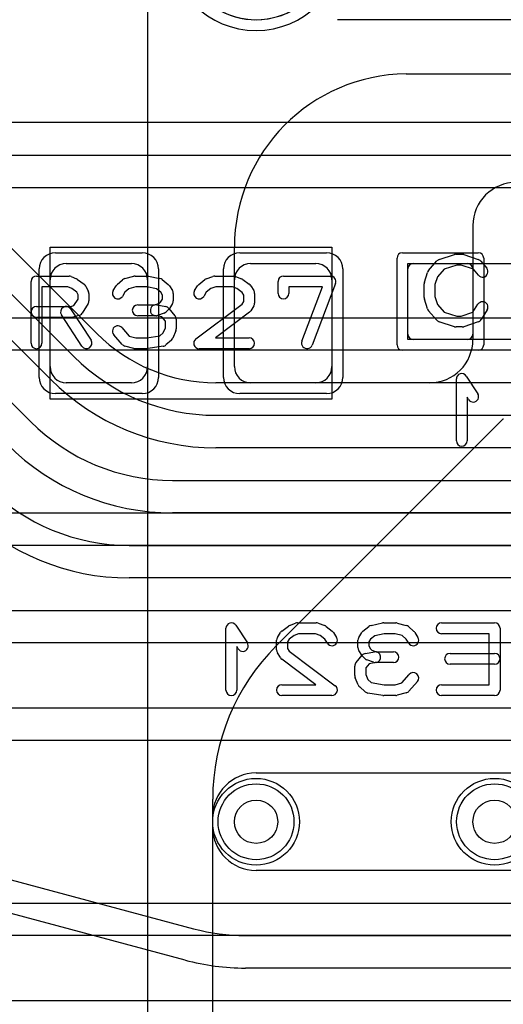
# Model space of a CAD drawing. Extents: x 0 to 57.3, y -1 to 20.5.
# Tile 21 of 31: x 27.3 to 29.5, y 9.2 to 13.7. Entities that reach past the tile are written whole.
import ezdxf

# ---------------------------------------------------------------- set-up
doc = ezdxf.new("R2010")
doc.units = 0
for name, color, linetype in [('Hole', 1, 'CONTINUOUS'), ('L1', 3, 'CONTINUOUS'), ('L2', 3, 'CONTINUOUS'), ('L3', 3, 'CONTINUOUS'), ('L4', 3, 'CONTINUOUS'), ('MetalMask-A', 176, 'CONTINUOUS'), ('PartsArea-A', 111, 'CONTINUOUS'), ('PartsSilk-A', 221, 'CONTINUOUS'), ('PartsSilk-B', 221, 'CONTINUOUS'), ('Resist-A', 2, 'CONTINUOUS'), ('Resist-B', 2, 'CONTINUOUS'), ('Silk-B', 140, 'CONTINUOUS')]:
    doc.layers.add(name, color=color, linetype=linetype)

msp = doc.modelspace()

# ---------------------------------------------------------------- linework, layer by layer
at = {"layer": 'Hole'}
for centre in [(28.4, 10), (29.5, 10)]:
    msp.add_circle(centre, 0.1, dxfattribs=at)
at = {"layer": 'L1'}
for p, q in [((27.9, 14.42503), (27.9, 4.7)), ((29.09275, 13.44996), (29.825, 13.44996)), ((29.4, 12.75), (29.4, 12.225)), ((28.3, 12.09997), (28.3, 12.65)), ((27.525, 12.575), (27.825, 12.575)), ((28.375, 12.575), (28.675, 12.575)), ((29.1, 12.25), (29.1, 12.55)), ((29.125, 12.575), (29.375, 12.575)), ((29.4, 12.55), (29.4, 12.25)), ((27.45, 12.1), (27.45, 12.5)), ((27.9, 12.5), (27.9, 12.1)), ((28.3, 12.1), (28.3, 12.5)), ((28.75, 12.5), (28.75, 12.1)), ((29.375, 12.225), (29.125, 12.225)), ((27.825, 12.025), (27.525, 12.025)), ((29.2, 12.025), (28.37497, 12.025)), ((28.675, 12.025), (28.375, 12.025)), ((28.49289, 10.81129), (29.53812, 11.85652)), ((28.2, 4.7), (28.2, 10.10419))]:
    msp.add_line(p, q, dxfattribs=at)
for centre in [(28.4, 10), (29.5, 10)]:
    msp.add_circle(centre, 0.2, dxfattribs=at)
for centre, radius, start, end in [((29.1, 12.65), 0.8, 90.57297, 180), ((29.09275, 13.37499), 0.07497, 90, 90.57317), ((29.6, 12.75), 0.2, 90, 180), ((27.525, 12.5), 0.075, 90, 180), ((27.825, 12.5), 0.075, 0, 90), ((28.375, 12.5), 0.075, 90, 180), ((28.675, 12.5), 0.075, 0, 90), ((29.125, 12.55), 0.025, 90, 180), ((29.375, 12.55), 0.025, 0, 90), ((29.125, 12.25), 0.025, 180, -90), ((29.2, 12.225), 0.2, -90, 0), ((29.375, 12.25), 0.025, -90, 0), ((27.525, 12.1), 0.075, 180, -90), ((27.825, 12.1), 0.075, -90, 0), ((28.375, 12.1), 0.075, 180, -90), ((28.37497, 12.09997), 0.07497, 180, -90), ((28.675, 12.1), 0.075, -90, 0), ((29.59113, 11.80351), 0.07497, 132.8649, 135), ((29.2, 10.10419), 1, 135.00041, 180), ((28.72496, 9.63917), 1, -44.99959, 0)]:
    msp.add_arc(centre, radius, start, end, dxfattribs=at)
at = {"layer": 'L2'}
for centre in [(28.4, 10), (29.5, 10)]:
    msp.add_circle(centre, 0.2, dxfattribs=at)
msp.add_arc((28.4, 14.05), 0.40004, 180, 0, dxfattribs=at)
at = {"layer": 'L3'}
for p, q in [((27.66624, 12.25202), (26.45202, 13.46624)), ((26.34592, 13.36014), (27.56014, 12.14592)), ((27.45408, 12.03985), (26.23985, 13.25407)), ((26.74592, 12.46015), (27.36015, 11.84592)), ((41.49996, 12.02504), (28.21421, 12.02504)), ((28.21421, 11.875), (42.21092, 11.875)), ((42.21092, 11.725), (28.21421, 11.725)), ((28.01422, 11.575), (42.48579, 11.575)), ((42.48579, 11.425), (28.01422, 11.425)), ((27.81421, 11.275), (43.08579, 11.275)), ((43.08579, 11.125), (27.81421, 11.125)), ((23.04178, 10.975), (43.65822, 10.975)), ((43.65822, 10.825), (23.04178, 10.825)), ((26.12697, 10.03837), (28.11186, 9.50652)), ((28.07304, 9.36163), (26.08815, 9.89348)), ((28.35127, 9.475), (38.12911, 9.475)), ((38.12911, 9.325), (28.35127, 9.325)), ((23.04178, 9.175), (43.65822, 9.175))]:
    msp.add_line(p, q, dxfattribs=at)
for centre, radius, start, end in [((28.4, 14.05), 0.35004, -161.72758, -33.78722), ((28.21421, 12.8), 0.77496, -134.99948, -90), ((28.21421, 12.8), 0.925, -134.99956, -90), ((28.21421, 12.8), 1.075, -134.99925, -90), ((28.01422, 12.5), 0.925, -134.99956, -90), ((28.01422, 12.5), 1.075, -134.99925, -90), ((27.81422, 12.2), 0.925, -135, -90.00062), ((27.81422, 12.2), 1.075, -135, -90.00053), ((28.35127, 10.4), 0.925, -105.00016, -90), ((28.35127, 10.4), 1.075, -104.99998, -90)]:
    msp.add_arc(centre, radius, start, end, dxfattribs=at)
at = {"layer": 'L4'}
for p, q in [((37.58579, 13.22504), (26.7, 13.22504)), ((25.8, 13.075), (37.58579, 13.075)), ((37.58579, 12.925), (25.8, 12.925)), ((25.84178, 12.325), (31.31367, 12.325)), ((31.31367, 12.175), (25.84178, 12.175)), ((25.84178, 11.425), (30.84946, 11.425)), ((30.84946, 11.275), (25.84178, 11.275)), ((25.84178, 10.525), (30.43525, 10.525)), ((30.43525, 10.375), (25.84178, 10.375)), ((28.4, 10.22496), (35.05051, 10.22496)), ((28.2, 9.97504), (28.2, 10.02496)), ((39.20525, 9.77504), (28.4, 9.77504)), ((25.84178, 9.625), (32.51262, 9.625)), ((32.51262, 9.475), (25.84178, 9.475))]:
    msp.add_line(p, q, dxfattribs=at)
for centre in [(28.4, 10), (29.5, 10)]:
    msp.add_circle(centre, 0.2, dxfattribs=at)
for centre, radius, start, end in [((28.4, 14.05), 0.35004, -161.72551, 0), ((28.4, 10.02496), 0.2, 90, 180), ((28.4, 9.97504), 0.2, 180, -90)]:
    msp.add_arc(centre, radius, start, end, dxfattribs=at)
at = {"layer": 'MetalMask-A'}
for p, q in [((27.525, 12.575), (27.825, 12.575)), ((28.375, 12.575), (28.675, 12.575)), ((29.1, 12.25), (29.1, 12.55)), ((29.125, 12.575), (29.375, 12.575)), ((29.4, 12.55), (29.4, 12.25)), ((27.45, 12.1), (27.45, 12.5)), ((27.9, 12.5), (27.9, 12.1)), ((28.3, 12.1), (28.3, 12.5)), ((28.75, 12.5), (28.75, 12.1)), ((29.375, 12.225), (29.125, 12.225)), ((27.825, 12.025), (27.525, 12.025)), ((28.675, 12.025), (28.375, 12.025))]:
    msp.add_line(p, q, dxfattribs=at)
for centre, radius, start, end in [((27.525, 12.5), 0.075, 90, 180), ((27.825, 12.5), 0.075, 0, 90), ((28.375, 12.5), 0.075, 90, 180), ((28.675, 12.5), 0.075, 0, 90), ((29.125, 12.55), 0.025, 90, 180), ((29.375, 12.55), 0.025, 0, 90), ((29.125, 12.25), 0.025, 180, -90), ((29.375, 12.25), 0.025, -90, 0), ((27.525, 12.1), 0.075, 180, -90), ((27.825, 12.1), 0.075, -90, 0), ((28.375, 12.1), 0.075, 180, -90), ((28.675, 12.1), 0.075, -90, 0)]:
    msp.add_arc(centre, radius, start, end, dxfattribs=at)
at = {"layer": 'PartsArea-A'}
for p, q in [((27.45, 12.65), (28.75, 12.65)), ((27.45, 11.95), (27.45, 12.65)), ((28.75, 12.65), (28.75, 11.95)), ((29.1, 12.225), (29.1, 12.575)), ((29.1, 12.575), (29.9, 12.575)), ((29.9, 12.225), (29.1, 12.225)), ((28.75, 11.95), (27.45, 11.95))]:
    msp.add_line(p, q, dxfattribs=at)
at = {"layer": 'PartsSilk-A'}
for p, q in [((29.19508, 12.54239), (29.23397, 12.58683)), ((29.24516, 12.59418), (29.3146, 12.6164)), ((29.32222, 12.61759), (29.35, 12.61759)), ((29.3579, 12.61631), (29.42457, 12.59409)), ((29.43588, 12.58637), (29.46365, 12.55304)), ((29.26702, 12.54868), (29.23618, 12.51344)), ((29.32612, 12.56759), (29.26702, 12.54868)), ((29.34594, 12.56759), (29.32612, 12.56759)), ((29.40202, 12.5489), (29.34594, 12.56759)), ((29.42523, 12.52104), (29.40202, 12.5489)), ((27.3625, 12.20741), (27.3625, 12.49259)), ((27.3875, 12.51759), (27.5375, 12.51759)), ((27.54765, 12.51544), (27.57265, 12.50433)), ((27.5772, 12.5017), (27.60776, 12.47948)), ((27.75978, 12.47795), (27.78478, 12.50017)), ((27.79495, 12.50564), (27.83662, 12.51675)), ((27.84306, 12.51759), (27.89861, 12.51759)), ((27.90376, 12.51705), (27.95654, 12.50594)), ((27.96701, 12.501), (27.99479, 12.47878)), ((28.13577, 12.47878), (28.16355, 12.501)), ((28.17063, 12.50497), (28.20118, 12.51608)), ((28.20972, 12.51759), (28.29583, 12.51759)), ((28.30511, 12.5158), (28.33289, 12.50469)), ((28.33831, 12.5017), (28.36887, 12.47948)), ((28.50139, 12.43704), (28.50139, 12.49259)), ((28.52639, 12.51759), (28.74306, 12.51759)), ((29.17614, 12.48894), (29.19003, 12.53339)), ((29.23618, 12.51344), (29.225, 12.47766)), ((27.5322, 12.46759), (27.4125, 12.46759)), ((27.4125, 12.46759), (27.4125, 12.20741)), ((27.54993, 12.45971), (27.5322, 12.46759)), ((27.57343, 12.44263), (27.54993, 12.45971)), ((27.61542, 12.47044), (27.62653, 12.44822)), ((27.7413, 12.45029), (27.75519, 12.47251)), ((27.81356, 12.45885), (27.79568, 12.44296)), ((27.84634, 12.46759), (27.81356, 12.45885)), ((27.89601, 12.46759), (27.84634, 12.46759)), ((27.94042, 12.45824), (27.89601, 12.46759)), ((27.96023, 12.4424), (27.94042, 12.45824)), ((28.00037, 12.47251), (28.01426, 12.45029)), ((28.1163, 12.45029), (28.13019, 12.47251)), ((28.19158, 12.45939), (28.17033, 12.4424)), ((28.21412, 12.46759), (28.19158, 12.45939)), ((28.29102, 12.46759), (28.21412, 12.46759)), ((28.31143, 12.45943), (28.29102, 12.46759)), ((28.33554, 12.44189), (28.31143, 12.45943)), ((28.37537, 12.47251), (28.38926, 12.45029)), ((28.70682, 12.46759), (28.55139, 12.46759)), ((28.55139, 12.46759), (28.55139, 12.43704)), ((28.61135, 12.21629), (28.70682, 12.46759)), ((28.76643, 12.48371), (28.65809, 12.19853)), ((29.175, 12.41852), (29.175, 12.48148)), ((29.225, 12.47766), (29.225, 12.42234)), ((27.56042, 12.38087), (27.57917, 12.41087)), ((27.57917, 12.43114), (27.57343, 12.44263)), ((27.57917, 12.41087), (27.57917, 12.43114)), ((27.62917, 12.43704), (27.62917, 12.4037)), ((27.79568, 12.44296), (27.7837, 12.42379)), ((27.95948, 12.39715), (27.96806, 12.41087)), ((27.96806, 12.42987), (27.96023, 12.4424)), ((27.96806, 12.41087), (27.96806, 12.42987)), ((28.01806, 12.43704), (28.01806, 12.4037)), ((28.17033, 12.4424), (28.1587, 12.42379)), ((28.34306, 12.42987), (28.33554, 12.44189)), ((28.34306, 12.39976), (28.34306, 12.42987)), ((28.39306, 12.43704), (28.39306, 12.39259)), ((29.19003, 12.36661), (29.17614, 12.41106)), ((29.225, 12.42234), (29.23618, 12.38656)), ((27.3875, 12.37685), (27.54533, 12.37685)), ((27.54453, 12.36553), (27.63898, 12.22109)), ((27.54533, 12.37685), (27.56042, 12.38087)), ((27.62537, 12.39045), (27.59759, 12.34601)), ((27.85417, 12.38426), (27.9331, 12.38426)), ((27.9331, 12.38426), (27.9543, 12.39197)), ((27.94188, 12.38387), (27.98355, 12.37646)), ((27.9543, 12.39197), (27.95948, 12.39715)), ((27.99685, 12.3638), (27.98574, 12.35269)), ((27.99838, 12.36785), (28.02615, 12.33452)), ((28.01426, 12.39045), (28.00037, 12.36823)), ((28.12247, 12.22739), (28.33543, 12.38756)), ((28.33543, 12.38756), (28.34306, 12.39976)), ((28.38926, 12.37934), (28.37537, 12.35712)), ((29.23397, 12.31317), (29.19508, 12.35761)), ((29.23618, 12.38656), (29.26702, 12.35132)), ((29.40023, 12.3505), (29.42324, 12.38732)), ((29.46564, 12.36082), (29.43787, 12.31638)), ((27.54861, 12.32685), (27.3875, 12.32685)), ((27.59714, 12.19373), (27.50269, 12.33817)), ((27.58283, 12.3351), (27.55505, 12.32769)), ((27.9375, 12.33426), (27.85417, 12.33426)), ((27.96581, 12.32883), (27.93312, 12.33465)), ((27.9766, 12.34687), (27.94604, 12.33576)), ((27.98194, 12.30947), (27.96581, 12.32883)), ((27.98194, 12.27907), (27.98194, 12.30947)), ((28.03194, 12.31852), (28.03194, 12.27407)), ((28.3692, 12.35039), (28.21233, 12.23241)), ((29.26702, 12.35132), (29.32612, 12.33241)), ((29.32612, 12.33241), (29.34594, 12.33241)), ((29.34594, 12.33241), (29.40023, 12.3505)), ((27.78131, 12.27942), (27.81519, 12.24071)), ((27.97218, 12.25563), (27.98194, 12.27907)), ((28.03002, 12.26446), (28.01614, 12.23113)), ((29.3146, 12.2836), (29.24516, 12.30582)), ((29.35, 12.28241), (29.32222, 12.28241)), ((29.42457, 12.30591), (29.3579, 12.28369)), ((27.78258, 12.20206), (27.74369, 12.2465)), ((27.81519, 12.24071), (27.84634, 12.23241)), ((27.84634, 12.23241), (27.89662, 12.23241)), ((27.89662, 12.23241), (27.95691, 12.24205)), ((27.95691, 12.24205), (27.97218, 12.25563)), ((28.00967, 12.22205), (27.98467, 12.19983)), ((28.21233, 12.23241), (28.36806, 12.23241)), ((27.83662, 12.18325), (27.79495, 12.19436)), ((27.89861, 12.18241), (27.84306, 12.18241)), ((27.97201, 12.19383), (27.90256, 12.18272)), ((28.36806, 12.18241), (28.1375, 12.18241))]:
    msp.add_line(p, q, dxfattribs=at)
for centre, start, end in [((29.25278, 12.57037), 107.74642, 138.81192), ((29.32222, 12.59259), 90, 107.74642), ((29.35, 12.59259), 71.57954, 90), ((29.41667, 12.57037), 39.7909, 71.57954), ((29.21389, 12.52593), 138.81192, 162.63777), ((29.44444, 12.53704), -140.2091, 39.8005), ((27.3875, 12.49259), 90, 180), ((27.5375, 12.49259), 66.04914, 90), ((27.5625, 12.48148), 53.98274, 66.03964), ((27.80139, 12.48148), 104.92551, 131.63069), ((27.84306, 12.49259), 90, 104.92885), ((27.89861, 12.49259), 78.11016, 90), ((27.95139, 12.48148), 51.33303, 78.11298), ((28.17917, 12.48148), 109.97919, 128.65478), ((28.20972, 12.49259), 90, 109.98461), ((28.29583, 12.49259), 68.2071, 90), ((28.32361, 12.48148), 53.98274, 68.20215), ((28.52639, 12.49259), 90, 180), ((28.74306, 12.49259), -20.80551, 90), ((27.59306, 12.45926), 26.56505, 53.97932), ((27.60417, 12.43704), 0, 26.56505), ((27.7625, 12.43704), 147.99462, -32.01002), ((27.77639, 12.45926), 131.62783, 147.98998), ((27.97917, 12.45926), 32.00538, 51.34522), ((27.99306, 12.43704), 0, 32.01002), ((28.1375, 12.43704), 147.99462, -32.01002), ((28.15139, 12.45926), 128.66697, 147.98998), ((28.35417, 12.45926), 32.00538, 53.97932), ((28.36806, 12.43704), 0, 32.01002), ((29.2, 12.48148), 162.63777, 180), ((27.60417, 12.4037), -32.00538, 0), ((27.99306, 12.4037), -32.00538, 0), ((28.52639, 12.43704), 180, 0), ((29.2, 12.41852), 180, -162.63777), ((27.3875, 12.35185), 90, -90), ((27.52361, 12.35185), 33.18146, -146.81914), ((27.85417, 12.35926), 90, -90), ((27.9375, 12.35926), 79.90837, -100.08326), ((27.97917, 12.35185), 39.7909, 79.91674), ((27.97917, 12.38148), -45, -32.01002), ((28.35417, 12.37037), -53.0476, -32.01002), ((28.36806, 12.39259), -32.00538, 0), ((29.21389, 12.37407), -162.63777, -138.81192), ((29.44444, 12.37407), -32.00538, 147.99925), ((27.54861, 12.35185), -90, -75.06473), ((27.57639, 12.35926), -75.07449, -32.01002), ((27.9375, 12.35926), -90, -70.02141), ((27.96806, 12.37037), -70.02864, -45), ((28.00694, 12.31852), 0, 39.8005), ((29.25278, 12.32963), -138.81192, -107.74642), ((29.41667, 12.32963), -71.57954, -32.00538), ((27.7625, 12.26296), 41.18808, -138.81042), ((28.00694, 12.27407), -22.60576, 0), ((29.32222, 12.30741), -107.74642, -90), ((29.35, 12.30741), -90, -71.57954), ((27.61806, 12.20741), -146.81854, 33.18086), ((27.99306, 12.24074), -48.37217, -22.60888), ((28.1375, 12.20741), 126.9524, -90), ((28.36806, 12.20741), -90, 90), ((27.3875, 12.20741), 180, 0), ((27.80139, 12.21852), -138.81192, -104.92885), ((27.84306, 12.20741), -104.92551, -90), ((27.89861, 12.20741), -90, -80.91133), ((27.96806, 12.21852), -80.91063, -48.36931), ((28.63472, 12.20741), 159.19449, -20.80181)]:
    msp.add_arc(centre, 0.025, start, end, dxfattribs=at)
at = {"layer": 'PartsSilk-B'}
for p, q in [((28.30709, 10.90618), (28.35987, 10.8247)), ((28.51863, 10.87948), (28.54919, 10.9017)), ((28.55461, 10.90469), (28.58239, 10.9158)), ((28.59167, 10.91759), (28.67778, 10.91759)), ((28.68632, 10.91608), (28.71687, 10.90497)), ((28.93096, 10.90594), (28.98374, 10.91705)), ((28.98889, 10.91759), (29.04444, 10.91759)), ((29.05088, 10.91675), (29.09255, 10.90564)), ((29.25556, 10.91759), (29.5, 10.91759)), ((28.26111, 10.60741), (28.26111, 10.89259)), ((28.49824, 10.85029), (28.51213, 10.87251)), ((28.57607, 10.85943), (28.55196, 10.84189)), ((28.59648, 10.86759), (28.57607, 10.85943)), ((28.67338, 10.86759), (28.59648, 10.86759)), ((28.69592, 10.85939), (28.67338, 10.86759)), ((28.71717, 10.8424), (28.69592, 10.85939)), ((28.72395, 10.901), (28.75173, 10.87878)), ((28.75731, 10.87251), (28.7712, 10.85029)), ((28.87324, 10.85029), (28.88713, 10.87251)), ((28.89271, 10.87878), (28.92049, 10.901)), ((28.94708, 10.85824), (28.92727, 10.8424)), ((28.99149, 10.86759), (28.94708, 10.85824)), ((29.04116, 10.86759), (28.99149, 10.86759)), ((29.07394, 10.85885), (29.04116, 10.86759)), ((29.09182, 10.84296), (29.07394, 10.85885)), ((29.10272, 10.90017), (29.12772, 10.87795)), ((29.13231, 10.87251), (29.1462, 10.85029)), ((29.475, 10.86759), (29.25556, 10.86759)), ((29.475, 10.63241), (29.475, 10.86759)), ((29.525, 10.89259), (29.525, 10.60741)), ((28.49444, 10.79259), (28.49444, 10.83704)), ((28.55196, 10.84189), (28.54444, 10.82987)), ((28.54444, 10.82987), (28.54444, 10.79976)), ((28.7288, 10.82379), (28.71717, 10.8424)), ((28.86944, 10.8037), (28.86944, 10.83704)), ((28.92727, 10.8424), (28.91944, 10.82987)), ((28.91944, 10.82987), (28.91944, 10.81087)), ((28.91944, 10.81087), (28.92802, 10.79715)), ((29.1038, 10.82379), (29.09182, 10.84296)), ((28.31791, 10.79752), (28.31111, 10.80801)), ((28.31111, 10.80801), (28.31111, 10.60741)), ((28.51213, 10.75712), (28.49824, 10.77934)), ((28.54444, 10.79976), (28.55207, 10.78756)), ((28.55207, 10.78756), (28.76503, 10.62739)), ((28.86135, 10.73452), (28.88912, 10.76785)), ((28.88713, 10.76823), (28.87324, 10.79045)), ((28.90395, 10.77646), (28.94562, 10.78387)), ((28.92802, 10.79715), (28.9332, 10.79197)), ((28.9332, 10.79197), (28.9544, 10.78426)), ((28.9544, 10.78426), (29.03333, 10.78426)), ((29.29444, 10.77685), (29.5, 10.77685)), ((28.67517, 10.63241), (28.5183, 10.75039)), ((28.90176, 10.75269), (28.89065, 10.7638)), ((28.92169, 10.72883), (28.90556, 10.70947)), ((28.94146, 10.73576), (28.9109, 10.74687)), ((28.95438, 10.73465), (28.92169, 10.72883)), ((29.03333, 10.73426), (28.95, 10.73426)), ((29.5, 10.72685), (29.29444, 10.72685)), ((28.85556, 10.67407), (28.85556, 10.71852)), ((28.90556, 10.70947), (28.90556, 10.67907)), ((28.90556, 10.67907), (28.91532, 10.65563)), ((29.07231, 10.64071), (29.10619, 10.67942)), ((28.51944, 10.63241), (28.67517, 10.63241)), ((28.87136, 10.63113), (28.85748, 10.66446)), ((28.91532, 10.65563), (28.93059, 10.64205)), ((28.93059, 10.64205), (28.99088, 10.63241)), ((28.99088, 10.63241), (29.04116, 10.63241)), ((29.04116, 10.63241), (29.07231, 10.64071)), ((29.14381, 10.6465), (29.10492, 10.60206)), ((29.25556, 10.63241), (29.475, 10.63241)), ((28.90283, 10.59983), (28.87783, 10.62205)), ((28.98494, 10.58272), (28.91549, 10.59383)), ((29.09255, 10.59436), (29.05088, 10.58325)), ((28.75, 10.58241), (28.51944, 10.58241)), ((29.04444, 10.58241), (28.98889, 10.58241)), ((29.5, 10.58241), (29.25556, 10.58241))]:
    msp.add_line(p, q, dxfattribs=at)
for centre, start, end in [((28.28611, 10.89259), 32.93354, 180), ((28.56389, 10.88148), 111.7929, 126.01726), ((28.59167, 10.89259), 90, 111.7929), ((28.67778, 10.89259), 70.02081, 90), ((28.70833, 10.88148), 51.33303, 70.02081), ((28.93611, 10.88148), 101.88984, 128.66697), ((28.98889, 10.89259), 90, 101.88984), ((29.04444, 10.89259), 75.07449, 90), ((29.08611, 10.88148), 48.37217, 75.07449), ((29.25556, 10.89259), 90, -90), ((29.5, 10.89259), 0, 90), ((28.53333, 10.85926), 126.01726, 147.99462), ((28.73611, 10.85926), 32.00538, 51.33303), ((28.90833, 10.85926), 128.66697, 147.99462), ((29.11111, 10.85926), 32.00538, 48.37217), ((28.33889, 10.81111), -147.06646, 32.93381), ((28.51944, 10.83704), 147.99462, 180), ((28.75, 10.83704), -147.99462, 32.01002), ((28.89444, 10.83704), 147.99462, 180), ((29.125, 10.83704), -147.99462, 32.01002), ((28.51944, 10.79259), 180, -147.99462), ((28.89444, 10.8037), 180, -147.99462), ((28.90833, 10.78148), -147.99462, -135), ((28.90833, 10.75185), 100.09163, 140.2091), ((28.95, 10.75926), -79.90837, 100.08326), ((29.03333, 10.75926), -90, 90), ((29.29444, 10.75185), 90, -90), ((29.5, 10.75185), -90, 90), ((28.53333, 10.77037), -147.99462, -126.9524), ((28.88056, 10.71852), 140.2091, 180), ((28.91944, 10.77037), -135, -109.97136), ((28.95, 10.75926), -109.97136, -90), ((28.88056, 10.67407), 180, -157.39424), ((29.125, 10.66296), -41.18808, 138.81042), ((28.51944, 10.60741), 90, -90), ((28.89444, 10.64074), -157.39424, -131.62783), ((29.25556, 10.60741), 90, -90), ((28.28611, 10.60741), 180, 0), ((28.75, 10.60741), -90, 53.05275), ((28.91944, 10.61852), -131.62783, -99.08937), ((29.04444, 10.60741), -90, -75.07449), ((29.08611, 10.61852), -75.07449, -41.18808), ((29.5, 10.60741), -90, 0), ((28.98889, 10.60741), -99.08937, -90)]:
    msp.add_arc(centre, 0.025, start, end, dxfattribs=at)
at = {"layer": 'Resist-A'}
for p, q in [((29.825, 13.7), (28.775, 13.7)), ((27.475, 12.625), (27.875, 12.625)), ((28.325, 12.625), (28.725, 12.625)), ((29.05, 12.2), (29.05, 12.6)), ((29.075, 12.625), (29.425, 12.625)), ((29.45, 12.6), (29.45, 12.2)), ((27.4, 12.05), (27.4, 12.55)), ((27.95, 12.55), (27.95, 12.05)), ((28.25, 12.05), (28.25, 12.55)), ((28.8, 12.55), (28.8, 12.05)), ((29.425, 12.175), (29.075, 12.175)), ((27.875, 11.975), (27.475, 11.975)), ((28.725, 11.975), (28.325, 11.975))]:
    msp.add_line(p, q, dxfattribs=at)
for centre in [(28.4, 10), (29.5, 10)]:
    msp.add_circle(centre, 0.175, dxfattribs=at)
for centre, radius, start, end in [((27.475, 12.55), 0.075, 90, 180), ((27.875, 12.55), 0.075, 0, 90), ((28.325, 12.55), 0.075, 90, 180), ((28.725, 12.55), 0.075, 0, 90), ((29.075, 12.6), 0.025, 90, 180), ((29.425, 12.6), 0.025, 0, 90), ((29.075, 12.2), 0.025, 180, -90), ((29.425, 12.2), 0.025, -90, 0), ((27.475, 12.05), 0.075, 180, -90), ((27.875, 12.05), 0.075, -90, 0), ((28.325, 12.05), 0.075, 180, -90), ((28.725, 12.05), 0.075, -90, 0)]:
    msp.add_arc(centre, radius, start, end, dxfattribs=at)
at = {"layer": 'Resist-B'}
for centre in [(28.4, 10), (29.5, 10)]:
    msp.add_circle(centre, 0.175, dxfattribs=at)
at = {"layer": 'Silk-B'}
for p, q in [((29.32361, 11.75741), (29.32361, 12.04259)), ((29.36959, 12.05618), (29.42237, 11.9747)), ((29.38041, 11.94752), (29.37361, 11.95801)), ((29.37361, 11.95801), (29.37361, 11.75741))]:
    msp.add_line(p, q, dxfattribs=at)
for centre, start, end in [((29.34861, 12.04259), 32.93354, 180), ((29.40139, 11.96111), -147.06646, 32.93381), ((29.34861, 11.75741), 180, 0)]:
    msp.add_arc(centre, 0.025, start, end, dxfattribs=at)

doc.saveas('drawing.dxf')
